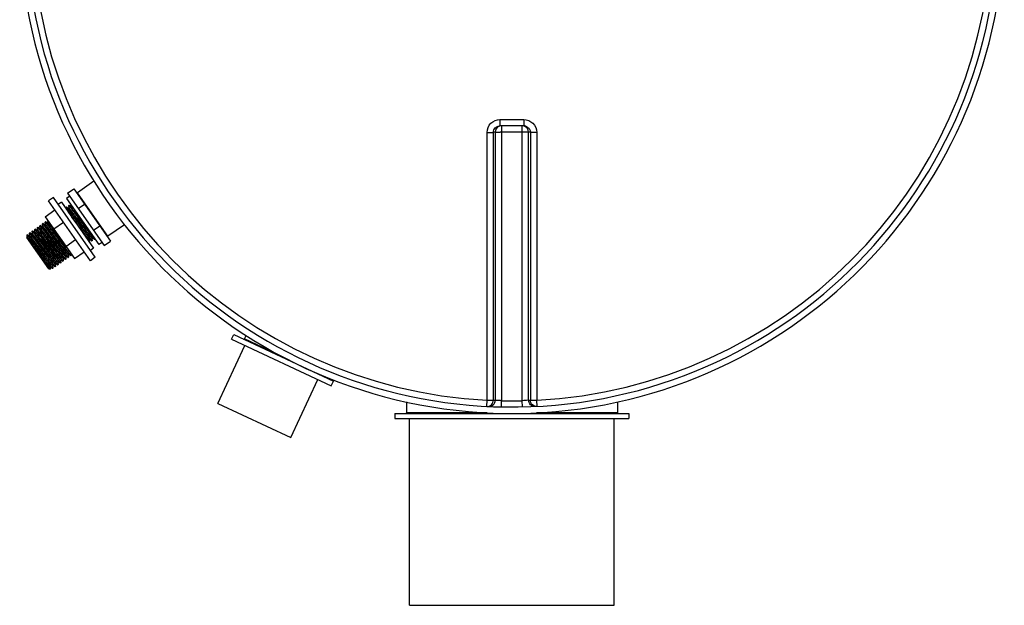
# Model space of a CAD drawing. Header units: millimetres. Extents: x 0 to 297, y 0 to 210.
# Tile 5 of 35: x 72 to 88, y 76 to 85. Entities that reach past the tile are written whole.
import ezdxf

# ---------------------------------------------------------------- set-up
doc = ezdxf.new("R2010")
doc.units = ezdxf.units.MM
doc.header["$LTSCALE"] = 16.335
doc.layers.get('0').update_dxf_attribs({"linetype": 'CONTINUOUS'})
doc.layers.add('01_GLOBAL', color=7, linetype='CONTINUOUS')
doc.layers.add('AXES_REF', color=7, linetype='CONTINUOUS')

msp = doc.modelspace()

# ---------------------------------------------------------------- linework, layer by layer
at = {"color": 9, "linetype": 'Continuous'}
for p, q in [((79.885, 83.466), (79.885, 83.367)), ((79.885, 83.466), (80.072, 83.466)), ((80.072, 83.466), (80.259, 83.466)), ((80.259, 83.466), (80.259, 83.367)), ((79.91, 83.367), (79.91, 79.07)), ((80.234, 79.07), (80.234, 83.367)), ((79.684, 79.078), (79.684, 83.266)), ((79.811, 83.27), (79.783, 83.267)), ((79.783, 79.08), (79.783, 83.267)), ((79.811, 83.27), (79.811, 79.079)), ((80.234, 83.271), (79.91, 83.271)), ((80.333, 79.079), (80.333, 83.27)), ((80.361, 83.267), (80.333, 83.27)), ((80.361, 83.267), (80.361, 79.08)), ((80.46, 83.266), (80.46, 79.078)), ((73.755, 81.64), (73.279, 82.32)), ((73.146, 82.079), (73.144, 82.08)), ((73.144, 82.08), (73.144, 82.08)), ((73.185, 82.109), (73.185, 82.109)), ((73.283, 81.817), (73.19, 81.941)), ((72.694, 81.765), (72.694, 81.765)), ((72.695, 81.764), (72.694, 81.765)), ((72.694, 81.765), (72.694, 81.765)), ((72.694, 81.765), (72.694, 81.765)), ((72.694, 81.764), (72.694, 81.764)), ((72.735, 81.793), (72.734, 81.794)), ((72.736, 81.792), (72.735, 81.793)), ((72.776, 81.822), (72.775, 81.822)), ((72.778, 81.821), (72.776, 81.822)), ((72.817, 81.851), (72.816, 81.851)), ((72.818, 81.85), (72.817, 81.851)), ((72.489, 81.621), (72.489, 81.622)), ((72.491, 81.62), (72.489, 81.621)), ((72.489, 81.621), (72.489, 81.621)), ((72.532, 81.649), (72.53, 81.65)), ((72.53, 81.65), (72.53, 81.65)), ((72.573, 81.677), (72.571, 81.679)), ((72.571, 81.679), (72.571, 81.679)), ((72.612, 81.707), (72.612, 81.708)), ((72.653, 81.736), (72.653, 81.736)), ((73.506, 81.612), (73.505, 81.612)), ((73.464, 81.584), (73.463, 81.585)), ((73.464, 81.584), (73.464, 81.584)), ((73.465, 81.583), (73.464, 81.584)), ((73.096, 81.325), (73.096, 81.325)), ((73.137, 81.354), (73.135, 81.356)), ((73.137, 81.354), (73.137, 81.354)), ((72.851, 81.153), (72.85, 81.154)), ((72.891, 81.182), (72.89, 81.183)), ((72.892, 81.182), (72.891, 81.182)), ((72.932, 81.211), (72.931, 81.211)), ((72.933, 81.21), (72.932, 81.211)), ((73.014, 81.268), (73.014, 81.268)), ((73.014, 81.268), (73.014, 81.268)), ((73.014, 81.268), (73.014, 81.268)), ((73.055, 81.296), (73.055, 81.297)), ((76.474, 79.763), (75.889, 80.036)), ((79.679, 78.981), (79.684, 79.078)), ((79.908, 78.972), (79.91, 79.07)), ((80.236, 78.972), (80.234, 79.07)), ((80.466, 78.981), (80.46, 79.078)), ((79.687, 78.881), (78.422, 78.881)), ((81.722, 78.881), (80.457, 78.881))]:
    msp.add_line(p, q, dxfattribs=at)
at = {"color": 7, "linetype": 'Continuous'}
for p, q in [((79.876, 83.367), (79.885, 83.367)), ((80.259, 83.367), (79.885, 83.367)), ((80.259, 83.367), (80.268, 83.367)), ((73.123, 82.315), (73.222, 82.384)), ((73.222, 82.384), (73.795, 81.565)), ((73.536, 82.5), (73.279, 82.32)), ((73.123, 82.315), (73.697, 81.496)), ((73.102, 82.092), (73.102, 82.093)), ((73.104, 82.063), (73.102, 82.092)), ((73.108, 82.097), (73.144, 82.08)), ((73.108, 82.097), (73.108, 82.097)), ((73.143, 82.121), (73.143, 82.122)), ((73.146, 82.084), (73.143, 82.121)), ((73.146, 82.082), (73.146, 82.084)), ((73.146, 82.082), (73.146, 82.082)), ((73.149, 82.126), (73.185, 82.109)), ((73.149, 82.126), (73.149, 82.126)), ((73.187, 82.111), (73.186, 82.121)), ((73.291, 82.075), (73.39, 82.144)), ((72.771, 81.947), (72.924, 82.054)), ((72.771, 81.947), (73.23, 81.291)), ((72.655, 81.739), (72.651, 81.777)), ((72.651, 81.777), (72.651, 81.777)), ((72.658, 81.782), (72.657, 81.782)), ((72.658, 81.782), (72.694, 81.765)), ((72.696, 81.768), (72.692, 81.806)), ((72.692, 81.806), (72.692, 81.806)), ((72.696, 81.766), (72.696, 81.768)), ((72.696, 81.766), (72.696, 81.766)), ((72.699, 81.81), (72.698, 81.81)), ((72.699, 81.81), (72.734, 81.794)), ((72.733, 81.834), (72.733, 81.835)), ((72.737, 81.797), (72.733, 81.834)), ((72.737, 81.795), (72.737, 81.797)), ((72.737, 81.795), (72.737, 81.795)), ((72.74, 81.839), (72.739, 81.839)), ((72.74, 81.839), (72.775, 81.822)), ((72.778, 81.825), (72.774, 81.863)), ((72.774, 81.863), (72.774, 81.863)), ((72.778, 81.824), (72.778, 81.825)), ((72.778, 81.823), (72.778, 81.824)), ((72.781, 81.868), (72.78, 81.868)), ((72.781, 81.868), (72.816, 81.851)), ((72.818, 81.854), (72.816, 81.882)), ((72.819, 81.853), (72.818, 81.854)), ((72.819, 81.852), (72.819, 81.853)), ((72.906, 81.755), (73.058, 81.862)), ((73.529, 81.736), (73.627, 81.805)), ((74.012, 81.821), (73.755, 81.64)), ((72.829, 81.132), (72.485, 81.623)), ((72.485, 81.623), (72.489, 81.622)), ((72.488, 81.62), (72.485, 81.623)), ((72.485, 81.623), (72.485, 81.623)), ((72.489, 81.649), (72.492, 81.666)), ((72.489, 81.648), (72.489, 81.649)), ((72.491, 81.625), (72.489, 81.648)), ((72.491, 81.623), (72.491, 81.625)), ((72.491, 81.623), (72.491, 81.623)), ((72.492, 81.666), (72.528, 81.614)), ((72.494, 81.667), (72.53, 81.65)), ((72.494, 81.667), (72.494, 81.667)), ((72.494, 81.667), (72.495, 81.666)), ((72.532, 81.653), (72.529, 81.691)), ((72.529, 81.691), (72.529, 81.691)), ((72.532, 81.652), (72.532, 81.653)), ((72.535, 81.695), (72.535, 81.696)), ((72.535, 81.695), (72.571, 81.679)), ((72.573, 81.682), (72.569, 81.72)), ((72.569, 81.72), (72.57, 81.72)), ((72.573, 81.68), (72.573, 81.682)), ((72.576, 81.724), (72.612, 81.708)), ((72.576, 81.724), (72.576, 81.724)), ((72.61, 81.748), (72.611, 81.749)), ((72.614, 81.711), (72.61, 81.748)), ((72.614, 81.709), (72.614, 81.711)), ((72.614, 81.709), (72.614, 81.709)), ((72.617, 81.753), (72.653, 81.736)), ((72.617, 81.753), (72.617, 81.753)), ((72.655, 81.738), (72.655, 81.739)), ((72.655, 81.738), (72.655, 81.738)), ((73.504, 81.61), (73.504, 81.609)), ((73.504, 81.609), (73.507, 81.571)), ((73.542, 81.595), (73.506, 81.612)), ((72.775, 81.461), (72.692, 81.574)), ((72.727, 81.599), (72.81, 81.486)), ((73.096, 81.483), (73.249, 81.59)), ((73.463, 81.582), (73.463, 81.58)), ((73.463, 81.582), (73.463, 81.582)), ((73.463, 81.58), (73.466, 81.547)), ((73.501, 81.567), (73.465, 81.583)), ((73.501, 81.567), (73.501, 81.567)), ((73.507, 81.571), (73.507, 81.571)), ((73.542, 81.595), (73.542, 81.595)), ((73.548, 81.605), (73.548, 81.6)), ((73.548, 81.6), (73.548, 81.599)), ((73.697, 81.496), (73.795, 81.565)), ((73.094, 81.324), (73.094, 81.322)), ((73.094, 81.322), (73.098, 81.284)), ((73.132, 81.309), (73.096, 81.325)), ((73.132, 81.309), (73.132, 81.308)), ((73.135, 81.352), (73.135, 81.35)), ((73.135, 81.35), (73.139, 81.313)), ((73.173, 81.337), (73.137, 81.354)), ((73.139, 81.313), (73.138, 81.313)), ((73.173, 81.337), (73.173, 81.337)), ((73.177, 81.366), (73.18, 81.342)), ((73.18, 81.342), (73.179, 81.341)), ((73.23, 81.291), (73.383, 81.398)), ((72.848, 81.152), (72.848, 81.151)), ((72.848, 81.151), (72.849, 81.15)), ((72.849, 81.15), (72.85, 81.13)), ((72.886, 81.136), (72.851, 81.153)), ((72.889, 81.181), (72.889, 81.18)), ((72.889, 81.18), (72.89, 81.178)), ((72.89, 81.178), (72.893, 81.141)), ((72.927, 81.165), (72.892, 81.182)), ((72.927, 81.165), (72.928, 81.165)), ((72.93, 81.209), (72.931, 81.207)), ((72.931, 81.207), (72.934, 81.17)), ((72.968, 81.194), (72.933, 81.21)), ((72.934, 81.17), (72.934, 81.169)), ((72.968, 81.194), (72.969, 81.194)), ((72.971, 81.238), (72.971, 81.236)), ((72.971, 81.236), (72.975, 81.198)), ((73.009, 81.222), (72.974, 81.239)), ((72.975, 81.198), (72.975, 81.198)), ((73.009, 81.222), (73.01, 81.222)), ((73.012, 81.266), (73.012, 81.264)), ((73.012, 81.264), (73.016, 81.227)), ((73.05, 81.251), (73.014, 81.268)), ((73.016, 81.227), (73.016, 81.227)), ((73.05, 81.251), (73.051, 81.251)), ((73.053, 81.295), (73.053, 81.293)), ((73.053, 81.293), (73.057, 81.256)), ((73.091, 81.28), (73.055, 81.296)), ((73.057, 81.256), (73.057, 81.255)), ((73.091, 81.28), (73.092, 81.28)), ((73.098, 81.284), (73.097, 81.284)), ((72.829, 81.132), (72.85, 81.128)), ((72.85, 81.13), (72.85, 81.129)), ((72.85, 81.128), (72.85, 81.129)), ((72.887, 81.136), (72.886, 81.136)), ((72.893, 81.141), (72.893, 81.141)), ((75.687, 80.031), (75.721, 80.103)), ((75.721, 80.103), (77.28, 79.376)), ((75.889, 80.036), (75.914, 80.09)), ((75.473, 79.027), (75.896, 79.934)), ((75.687, 80.031), (77.246, 79.304)), ((76.615, 78.495), (77.038, 79.401)), ((77.246, 79.304), (77.28, 79.376)), ((75.473, 79.027), (76.615, 78.495)), ((78.422, 79.05), (78.422, 78.881)), ((81.722, 79.05), (81.722, 78.881)), ((78.242, 78.871), (78.242, 78.791)), ((78.242, 78.871), (81.902, 78.871)), ((81.902, 78.871), (81.902, 78.791)), ((78.242, 78.791), (81.902, 78.791))]:
    msp.add_line(p, q, dxfattribs=at)
for points in [[(73.144, 82.08), (73.144, 82.08), (73.144, 82.08), (73.145, 82.08), (73.145, 82.08), (73.146, 82.081), (73.146, 82.081), (73.146, 82.082), (73.146, 82.082), (73.146, 82.082)], [(73.185, 82.109), (73.185, 82.109), (73.186, 82.109), (73.186, 82.109), (73.187, 82.109), (73.187, 82.11), (73.187, 82.11)], [(73.187, 82.11), (73.187, 82.11), (73.187, 82.111), (73.187, 82.111)], [(72.694, 81.765), (72.694, 81.765), (72.694, 81.765), (72.694, 81.765), (72.695, 81.765), (72.695, 81.765), (72.695, 81.766), (72.696, 81.766), (72.696, 81.766), (72.696, 81.766)], [(72.734, 81.794), (72.735, 81.794), (72.735, 81.794), (72.735, 81.794), (72.736, 81.794), (72.736, 81.794), (72.736, 81.794), (72.737, 81.795), (72.737, 81.795), (72.737, 81.795)], [(72.775, 81.822), (72.775, 81.822), (72.776, 81.822), (72.776, 81.822), (72.777, 81.822), (72.777, 81.823), (72.778, 81.823), (72.778, 81.823)], [(72.816, 81.851), (72.816, 81.851), (72.817, 81.851), (72.817, 81.851), (72.817, 81.851), (72.818, 81.851), (72.818, 81.852), (72.819, 81.852), (72.819, 81.852), (72.819, 81.852)], [(72.489, 81.622), (72.489, 81.622), (72.489, 81.621), (72.489, 81.621), (72.49, 81.622), (72.49, 81.622), (72.491, 81.622), (72.491, 81.623), (72.491, 81.623), (72.491, 81.623)], [(72.53, 81.65), (72.53, 81.65), (72.53, 81.65), (72.531, 81.65), (72.531, 81.651), (72.532, 81.651), (72.532, 81.651)], [(72.532, 81.651), (72.532, 81.651), (72.532, 81.652), (72.532, 81.652)], [(72.571, 81.679), (72.571, 81.679), (72.571, 81.679), (72.571, 81.679), (72.572, 81.679), (72.572, 81.679), (72.573, 81.68), (72.573, 81.68)], [(72.573, 81.68), (72.573, 81.68), (72.573, 81.68), (72.573, 81.68)], [(72.612, 81.708), (72.612, 81.708), (72.612, 81.707), (72.613, 81.708), (72.613, 81.708), (72.614, 81.709), (72.614, 81.709)], [(72.653, 81.736), (72.653, 81.736), (72.653, 81.736), (72.653, 81.736), (72.654, 81.736), (72.654, 81.736), (72.655, 81.737), (72.655, 81.737), (72.655, 81.738), (72.655, 81.738)], [(73.506, 81.612), (73.506, 81.612), (73.506, 81.612), (73.506, 81.612), (73.505, 81.612), (73.504, 81.612), (73.504, 81.611), (73.504, 81.611), (73.504, 81.611)], [(73.504, 81.611), (73.504, 81.611), (73.504, 81.61), (73.504, 81.61)], [(73.465, 81.583), (73.465, 81.583), (73.464, 81.583), (73.464, 81.583), (73.463, 81.583), (73.463, 81.582), (73.463, 81.582), (73.463, 81.582)], [(73.096, 81.325), (73.096, 81.325), (73.096, 81.325), (73.096, 81.325), (73.095, 81.325), (73.095, 81.325), (73.095, 81.325), (73.094, 81.324), (73.094, 81.324)], [(73.094, 81.324), (73.094, 81.324), (73.094, 81.324), (73.094, 81.324)], [(73.137, 81.354), (73.137, 81.354), (73.137, 81.354), (73.137, 81.354), (73.136, 81.354), (73.136, 81.353), (73.135, 81.353), (73.135, 81.352), (73.135, 81.352)], [(72.851, 81.153), (72.851, 81.153), (72.85, 81.153), (72.85, 81.153), (72.85, 81.153), (72.849, 81.153), (72.849, 81.152), (72.848, 81.152), (72.848, 81.152)], [(72.892, 81.182), (72.892, 81.182), (72.891, 81.182), (72.891, 81.182), (72.891, 81.182), (72.89, 81.181), (72.89, 81.181), (72.89, 81.181), (72.889, 81.181)], [(72.933, 81.21), (72.933, 81.21), (72.932, 81.21), (72.932, 81.21), (72.932, 81.21), (72.931, 81.21), (72.931, 81.21), (72.93, 81.209), (72.93, 81.209)], [(72.93, 81.209), (72.93, 81.209), (72.93, 81.209), (72.93, 81.209)], [(72.974, 81.239), (72.974, 81.239), (72.973, 81.239), (72.973, 81.239), (72.973, 81.239), (72.972, 81.239), (72.972, 81.238), (72.971, 81.238), (72.971, 81.238)], [(72.971, 81.238), (72.971, 81.238), (72.971, 81.238), (72.971, 81.238)], [(73.014, 81.268), (73.014, 81.268), (73.014, 81.268), (73.014, 81.268), (73.014, 81.268), (73.013, 81.268), (73.013, 81.267), (73.012, 81.267), (73.012, 81.267)], [(73.012, 81.267), (73.012, 81.266), (73.012, 81.266), (73.012, 81.266)], [(73.055, 81.296), (73.055, 81.296), (73.055, 81.296), (73.055, 81.297), (73.055, 81.296), (73.054, 81.296), (73.054, 81.296), (73.053, 81.295), (73.053, 81.295)], [(73.053, 81.295), (73.053, 81.295), (73.053, 81.295), (73.053, 81.295)]]:
    msp.add_lwpolyline(points, dxfattribs=at)
for centre, radius, start, end in [((80.072, 86.571), 7.6, 181.5077, 178.4922), ((73.284, 82.312), 0.01, 125.0043, 215.0043), ((72.407, 81.552), 0.106, 40.2014, 40.503), ((73.749, 81.649), 0.01, 215.0043, 305.0043), ((75.88, 80.041), 0.01, 245, 335), ((77.13, 79.457), 0.01, 171.923, 245), ((78.412, 78.881), 0.01, 270, 360), ((81.732, 78.881), 0.01, 180, 270)]:
    msp.add_arc(centre, radius, start, end, dxfattribs=at)
at = {"color": 9, "linetype": 'Continuous'}
for centre, radius, start, end in [((80.072, 86.571), 7.503, 182.9675, 267.0325), ((80.072, 86.571), 7.503, 272.9675, 357.0325), ((79.91, 83.271), 0.0981, 112.5703, 120.1619), ((79.91, 83.271), 0.0985, 104.9841, 112.5387), ((80.258, 83.262), 0.105, 78.3693, 84.7148), ((80.258, 83.26), 0.107, 72.9521, 78.38), ((79.91, 74.685), 8.585, 89.9999, 90.1443), ((80.234, 74.689), 8.581, 89.8533, 90.0002), ((72.648, 81.729), 0.00798, 52.1734, 52.7175), ((73.51, 81.618), 0.00744, 231.9417, 233.7626), ((80.447, 86.994), 9.188, 216.8583, 217.0178), ((73.1, 81.331), 0.00743, 231.9438, 233.7809), ((72.856, 81.162), 0.0102, 230.1919, 231.8779), ((73.059, 81.303), 0.00752, 231.9274, 233.6435), ((80.171, 86.568), 7.498, 267.0319, 267.2468), ((80.072, 86.566), 7.498, 268.764, 271.236), ((79.973, 86.568), 7.498, 272.7532, 272.9681)]:
    msp.add_arc(centre, radius, start, end, dxfattribs=at)
for points, knots in [([(79.684, 83.266), (79.684, 83.317), (79.727, 83.424), (79.834, 83.466), (79.885, 83.466)], [0, 0, 0, 0, 0.499825, 1, 1, 1, 1]), ([(80.259, 83.466), (80.31, 83.466), (80.417, 83.424), (80.46, 83.317), (80.46, 83.266)], [0, 0, 0, 0, 0.50046, 1, 1, 1, 1]), ([(79.783, 83.267), (79.783, 83.292), (79.803, 83.342), (79.852, 83.365), (79.876, 83.367)], [0, 0, 0, 0, 0.500557, 1, 1, 1, 1]), ([(79.684, 83.266), (79.695, 83.266), (79.729, 83.266), (79.762, 83.265), (79.783, 83.267)], [0, 0, 0, 0, 0.356432, 1, 1, 1, 1]), ([(79.811, 83.27), (79.814, 83.27), (79.84, 83.27), (79.866, 83.27), (79.889, 83.271)], [0, 0, 0, 0, 0.108156, 1, 1, 1, 1]), ([(80.333, 83.27), (80.33, 83.27), (80.304, 83.27), (80.279, 83.27), (80.256, 83.271)], [0, 0, 0, 0, 0.108162, 1, 1, 1, 1]), ([(80.46, 83.266), (80.449, 83.266), (80.416, 83.266), (80.382, 83.265), (80.361, 83.267)], [0, 0, 0, 0, 0.356432, 1, 1, 1, 1]), ([(73.505, 81.612), (73.502, 81.615), (73.496, 81.623), (73.482, 81.639), (73.464, 81.663), (73.429, 81.709), (73.379, 81.776), (73.315, 81.862), (73.261, 81.935), (73.221, 81.989), (73.196, 82.022), (73.175, 82.049), (73.162, 82.066), (73.153, 82.076), (73.151, 82.079), (73.146, 82.083), (73.146, 82.082)], [0, 0, 0, 0, 0.017997, 0.053887, 0.106393, 0.173571, 0.341458, 0.53269, 0.718931, 0.801412, 0.872589, 0.929805, 0.970931, 0.984964, 0.994476, 1, 1, 1, 1]), ([(73.503, 81.61), (73.5, 81.612), (73.494, 81.619), (73.482, 81.634), (73.465, 81.656), (73.434, 81.697), (73.388, 81.759), (73.327, 81.84), (73.266, 81.922), (73.213, 81.994), (73.176, 82.042), (73.155, 82.068), (73.148, 82.077), (73.146, 82.079)], [0, 0, 0, 0, 0.015695, 0.047668, 0.094914, 0.155855, 0.310228, 0.490147, 0.671534, 0.830114, 0.944677, 0.98039, 1, 1, 1, 1]), ([(73.272, 81.999), (73.261, 82.013), (73.241, 82.039), (73.216, 82.074), (73.197, 82.095), (73.189, 82.107), (73.185, 82.109)], [0, 0, 0, 0, 0.392689, 0.700753, 0.906921, 1, 1, 1, 1]), ([(73.219, 82.074), (73.215, 82.08), (73.206, 82.09), (73.198, 82.101), (73.192, 82.107), (73.19, 82.11), (73.187, 82.111), (73.187, 82.111)], [0, 0, 0, 0, 0.457024, 0.779367, 0.887581, 0.959719, 1, 1, 1, 1]), ([(73.463, 81.585), (73.457, 81.591), (73.442, 81.611), (73.412, 81.648), (73.372, 81.703), (73.306, 81.791), (73.227, 81.897), (73.165, 81.98), (73.137, 82.017)], [0, 0, 0, 0, 0.046871, 0.138817, 0.267538, 0.421322, 0.747044, 1, 1, 1, 1]), ([(73.052, 81.295), (73.05, 81.297), (73.043, 81.304), (73.031, 81.319), (73.014, 81.341), (72.983, 81.382), (72.936, 81.444), (72.876, 81.526), (72.815, 81.608), (72.768, 81.671), (72.735, 81.714), (72.718, 81.737), (72.705, 81.753), (72.698, 81.761), (72.695, 81.764)], [0, 0, 0, 0, 0.016026, 0.048342, 0.095925, 0.157183, 0.312075, 0.492274, 0.673624, 0.831815, 0.895399, 0.945657, 0.980904, 1, 1, 1, 1]), ([(73.055, 81.297), (73.052, 81.299), (73.045, 81.307), (73.032, 81.324), (73.013, 81.348), (72.979, 81.393), (72.929, 81.461), (72.865, 81.547), (72.811, 81.62), (72.77, 81.673), (72.746, 81.707), (72.725, 81.733), (72.712, 81.75), (72.703, 81.761), (72.7, 81.764), (72.696, 81.768), (72.696, 81.766)], [0, 0, 0, 0, 0.018007, 0.053904, 0.106417, 0.173599, 0.341488, 0.532715, 0.718948, 0.801425, 0.872598, 0.929809, 0.970933, 0.984965, 0.994476, 1, 1, 1, 1]), ([(73.093, 81.323), (73.091, 81.325), (73.085, 81.332), (73.073, 81.347), (73.056, 81.368), (73.025, 81.409), (72.979, 81.471), (72.918, 81.553), (72.857, 81.635), (72.804, 81.707), (72.767, 81.755), (72.746, 81.781), (72.739, 81.79), (72.736, 81.792)], [0, 0, 0, 0, 0.015371, 0.047059, 0.094068, 0.154828, 0.309011, 0.488961, 0.670556, 0.829453, 0.944367, 0.980244, 1, 1, 1, 1]), ([(73.096, 81.326), (73.093, 81.328), (73.086, 81.336), (73.073, 81.352), (73.054, 81.377), (73.02, 81.422), (72.97, 81.489), (72.906, 81.576), (72.852, 81.648), (72.811, 81.702), (72.787, 81.735), (72.766, 81.762), (72.753, 81.779), (72.744, 81.789), (72.741, 81.792), (72.737, 81.796), (72.737, 81.795)], [0, 0, 0, 0, 0.017995, 0.053883, 0.106389, 0.173565, 0.341452, 0.532685, 0.718927, 0.80141, 0.872587, 0.929803, 0.97093, 0.984964, 0.994475, 1, 1, 1, 1]), ([(73.135, 81.356), (73.126, 81.364), (73.104, 81.394), (73.061, 81.45), (73.005, 81.526), (72.941, 81.611), (72.889, 81.682), (72.85, 81.734), (72.826, 81.766), (72.806, 81.792), (72.793, 81.808), (72.784, 81.818), (72.782, 81.821), (72.778, 81.825), (72.778, 81.824)], [0, 0, 0, 0, 0.063191, 0.18814, 0.357115, 0.546048, 0.728013, 0.808137, 0.877083, 0.932378, 0.972047, 0.985563, 0.994709, 1, 1, 1, 1]), ([(73.135, 81.352), (73.135, 81.351), (73.131, 81.355), (73.129, 81.358), (73.12, 81.368), (73.107, 81.384), (73.087, 81.41), (73.063, 81.442), (73.024, 81.495), (72.971, 81.566), (72.908, 81.651), (72.851, 81.727), (72.811, 81.779), (72.789, 81.808), (72.781, 81.817), (72.778, 81.821)], [0, 0, 0, 0, 0.005389, 0.01461, 0.028214, 0.068088, 0.12362, 0.192817, 0.273189, 0.455564, 0.644666, 0.81345, 0.93779, 0.97743, 1, 1, 1, 1]), ([(73.045, 81.555), (73.018, 81.592), (72.977, 81.647), (72.925, 81.717), (72.89, 81.764), (72.863, 81.8), (72.837, 81.832), (72.831, 81.842), (72.818, 81.854), (72.819, 81.853)], [0, 0, 0, 0, 0.368881, 0.545202, 0.702966, 0.833463, 0.929508, 0.985853, 1, 1, 1, 1]), ([(73.095, 81.483), (73.067, 81.52), (73.01, 81.597), (72.94, 81.691), (72.888, 81.761), (72.857, 81.802), (72.835, 81.83), (72.823, 81.845), (72.818, 81.85)], [0, 0, 0, 0, 0.30548, 0.625001, 0.764338, 0.877764, 0.958011, 1, 1, 1, 1]), ([(73.463, 81.582), (73.463, 81.58), (73.458, 81.585), (73.455, 81.588), (73.445, 81.6), (73.431, 81.618), (73.409, 81.647), (73.382, 81.683), (73.339, 81.74), (73.306, 81.785), (73.283, 81.817)], [0, 0, 0, 0, 0.012346, 0.03322, 0.063897, 0.153395, 0.277291, 0.43057, 0.607005, 1, 1, 1, 1]), ([(72.85, 81.154), (72.847, 81.156), (72.84, 81.165), (72.826, 81.181), (72.807, 81.206), (72.773, 81.251), (72.723, 81.319), (72.659, 81.405), (72.605, 81.477), (72.565, 81.531), (72.54, 81.564), (72.52, 81.59), (72.507, 81.607), (72.498, 81.617), (72.496, 81.62), (72.491, 81.624), (72.491, 81.623)], [0, 0, 0, 0, 0.018945, 0.055647, 0.108793, 0.176407, 0.344543, 0.535321, 0.720716, 0.802733, 0.87347, 0.930308, 0.971149, 0.985083, 0.994522, 1, 1, 1, 1]), ([(72.848, 81.151), (72.849, 81.15), (72.844, 81.154), (72.842, 81.157), (72.833, 81.167), (72.82, 81.183), (72.8, 81.209), (72.776, 81.241), (72.737, 81.294), (72.684, 81.365), (72.621, 81.45), (72.565, 81.526), (72.522, 81.581), (72.5, 81.611), (72.491, 81.62)], [0, 0, 0, 0, 0.00536, 0.014565, 0.028154, 0.068001, 0.123498, 0.192643, 0.272942, 0.455135, 0.644099, 0.812886, 0.937419, 1, 1, 1, 1]), ([(72.89, 81.183), (72.888, 81.185), (72.88, 81.194), (72.867, 81.211), (72.848, 81.235), (72.813, 81.281), (72.763, 81.348), (72.699, 81.434), (72.646, 81.506), (72.606, 81.56), (72.581, 81.592), (72.561, 81.619), (72.548, 81.636), (72.539, 81.646), (72.537, 81.649), (72.532, 81.653), (72.532, 81.652)], [0, 0, 0, 0, 0.019549, 0.056707, 0.110158, 0.177944, 0.346086, 0.536541, 0.721435, 0.803198, 0.873711, 0.930377, 0.971115, 0.985026, 0.994466, 1, 1, 1, 1]), ([(72.889, 81.18), (72.886, 81.181), (72.88, 81.189), (72.869, 81.202), (72.852, 81.224), (72.831, 81.252), (72.806, 81.285), (72.767, 81.337), (72.715, 81.407), (72.654, 81.49), (72.6, 81.562), (72.563, 81.611), (72.542, 81.637), (72.535, 81.646), (72.532, 81.649)], [0, 0, 0, 0, 0.014653, 0.045622, 0.091944, 0.152075, 0.223995, 0.305281, 0.484764, 0.666517, 0.826226, 0.94254, 0.979292, 1, 1, 1, 1]), ([(72.931, 81.211), (72.928, 81.214), (72.921, 81.223), (72.907, 81.24), (72.888, 81.265), (72.854, 81.31), (72.803, 81.378), (72.74, 81.464), (72.686, 81.536), (72.647, 81.589), (72.622, 81.621), (72.602, 81.648), (72.589, 81.664), (72.58, 81.675), (72.578, 81.678), (72.573, 81.682), (72.573, 81.68)], [0, 0, 0, 0, 0.020126, 0.057764, 0.111581, 0.179614, 0.347906, 0.538127, 0.72255, 0.804045, 0.8743, 0.930737, 0.971291, 0.985132, 0.994518, 1, 1, 1, 1]), ([(72.929, 81.209), (72.927, 81.21), (72.921, 81.217), (72.91, 81.231), (72.893, 81.252), (72.872, 81.28), (72.847, 81.314), (72.808, 81.366), (72.756, 81.436), (72.695, 81.518), (72.641, 81.59), (72.604, 81.639), (72.583, 81.666), (72.576, 81.675), (72.573, 81.677)], [0, 0, 0, 0, 0.01456, 0.045443, 0.091691, 0.151761, 0.223636, 0.304892, 0.484364, 0.666165, 0.825969, 0.942408, 0.979226, 1, 1, 1, 1]), ([(72.716, 81.574), (72.703, 81.591), (72.68, 81.622), (72.649, 81.663), (72.627, 81.69), (72.617, 81.704), (72.612, 81.707)], [0, 0, 0, 0, 0.384863, 0.692679, 0.90243, 1, 1, 1, 1]), ([(72.719, 81.575), (72.704, 81.595), (72.684, 81.622), (72.658, 81.656), (72.643, 81.676), (72.631, 81.691), (72.623, 81.701), (72.618, 81.706), (72.617, 81.708), (72.614, 81.71), (72.614, 81.709)], [0, 0, 0, 0, 0.424196, 0.60083, 0.748561, 0.864197, 0.945264, 0.972297, 0.990185, 1, 1, 1, 1]), ([(73.011, 81.266), (73.008, 81.268), (73.002, 81.276), (72.99, 81.291), (72.972, 81.313), (72.93, 81.369), (72.877, 81.44), (72.816, 81.523), (72.77, 81.585), (72.728, 81.641), (72.694, 81.686), (72.67, 81.716), (72.658, 81.732), (72.653, 81.736)], [0, 0, 0, 0, 0.016821, 0.050105, 0.098777, 0.161187, 0.407599, 0.546515, 0.681858, 0.803231, 0.901317, 0.968599, 1, 1, 1, 1]), ([(73.014, 81.268), (73.011, 81.27), (73.004, 81.279), (72.991, 81.295), (72.972, 81.319), (72.938, 81.364), (72.888, 81.432), (72.824, 81.518), (72.77, 81.591), (72.729, 81.645), (72.705, 81.678), (72.684, 81.705), (72.671, 81.721), (72.662, 81.732), (72.659, 81.735), (72.655, 81.739), (72.655, 81.738)], [0, 0, 0, 0, 0.01805, 0.053984, 0.106524, 0.173724, 0.341623, 0.532831, 0.719026, 0.801483, 0.872637, 0.929831, 0.970942, 0.984971, 0.994478, 1, 1, 1, 1]), ([(73.504, 81.61), (73.504, 81.61), (73.503, 81.61), (73.503, 81.61), (73.503, 81.61)], [0, 0, 0, 0, 0.365752, 1, 1, 1, 1]), ([(72.97, 81.238), (72.966, 81.241), (72.956, 81.253), (72.937, 81.277), (72.91, 81.312), (72.877, 81.357), (72.839, 81.408), (72.785, 81.481), (72.743, 81.537), (72.716, 81.574)], [0, 0, 0, 0, 0.036169, 0.110079, 0.217626, 0.352692, 0.507542, 0.673346, 1, 1, 1, 1]), ([(72.974, 81.239), (72.972, 81.24), (72.969, 81.243), (72.964, 81.249), (72.956, 81.259), (72.941, 81.278), (72.917, 81.309), (72.883, 81.354), (72.844, 81.406), (72.789, 81.481), (72.747, 81.538), (72.719, 81.575)], [0, 0, 0, 0, 0.009597, 0.029446, 0.059356, 0.098901, 0.204413, 0.339689, 0.496588, 0.665702, 1, 1, 1, 1]), ([(73.094, 81.324), (73.094, 81.323), (73.094, 81.323), (73.093, 81.323), (73.093, 81.323)], [0, 0, 0, 0, 0.380356, 1, 1, 1, 1]), ([(72.889, 81.18), (72.889, 81.18), (72.889, 81.179), (72.889, 81.18), (72.889, 81.18)], [0, 0, 0, 0, 0.411921, 1, 1, 1, 1]), ([(72.93, 81.209), (72.93, 81.209), (72.93, 81.208), (72.93, 81.208), (72.929, 81.209)], [0, 0, 0, 0, 0.416311, 1, 1, 1, 1]), ([(72.971, 81.238), (72.971, 81.237), (72.971, 81.237), (72.97, 81.237), (72.97, 81.238)], [0, 0, 0, 0, 0.30386, 1, 1, 1, 1]), ([(73.012, 81.266), (73.012, 81.266), (73.012, 81.265), (73.011, 81.266), (73.011, 81.266)], [0, 0, 0, 0, 0.328654, 1, 1, 1, 1]), ([(73.053, 81.295), (73.053, 81.295), (73.053, 81.294), (73.052, 81.295), (73.052, 81.295)], [0, 0, 0, 0, 0.352937, 1, 1, 1, 1]), ([(79.679, 78.981), (79.705, 78.979), (79.76, 78.999), (79.783, 79.054), (79.783, 79.08)], [0, 0, 0, 0, 0.498567, 1, 1, 1, 1]), ([(79.684, 79.078), (79.695, 79.078), (79.728, 79.079), (79.762, 79.076), (79.783, 79.08)], [0, 0, 0, 0, 0.356334, 1, 1, 1, 1]), ([(79.707, 78.979), (79.733, 78.978), (79.789, 78.998), (79.811, 79.053), (79.811, 79.079)], [0, 0, 0, 0, 0.498599, 1, 1, 1, 1]), ([(79.91, 79.07), (79.899, 79.07), (79.866, 79.073), (79.832, 79.073), (79.811, 79.079)], [0, 0, 0, 0, 0.355616, 1, 1, 1, 1]), ([(80.333, 79.079), (80.33, 79.078), (80.296, 79.074), (80.263, 79.071), (80.234, 79.07)], [0, 0, 0, 0, 0.109867, 1, 1, 1, 1]), ([(80.437, 78.979), (80.411, 78.978), (80.356, 78.998), (80.333, 79.053), (80.333, 79.079)], [0, 0, 0, 0, 0.498599, 1, 1, 1, 1]), ([(80.361, 79.08), (80.365, 79.08), (80.398, 79.079), (80.431, 79.078), (80.46, 79.078)], [0, 0, 0, 0, 0.109221, 1, 1, 1, 1]), ([(80.466, 78.981), (80.439, 78.979), (80.384, 78.999), (80.361, 79.054), (80.361, 79.08)], [0, 0, 0, 0, 0.498597, 1, 1, 1, 1])]:
    msp.add_open_spline(points, degree=3, knots=knots, dxfattribs=at)
for points in [[(79.861, 83.356), (79.832, 83.339), (79.811, 83.303), (79.811, 83.27)], [(80.333, 83.27), (80.333, 83.312), (80.295, 83.359), (80.254, 83.367)], [(80.289, 83.363), (80.327, 83.351), (80.361, 83.307), (80.361, 83.267)]]:
    msp.add_open_spline(points, degree=3, dxfattribs=at)
at = {"color": 7, "linetype": 'Continuous'}
for points, knots in [([(73.102, 82.093), (73.102, 82.093), (73.105, 82.091), (73.108, 82.088), (73.113, 82.082), (73.12, 82.073), (73.128, 82.062), (73.143, 82.044), (73.164, 82.015), (73.194, 81.975), (73.228, 81.93), (73.264, 81.881), (73.289, 81.847), (73.302, 81.83)], [0, 0, 0, 0, 0.00536, 0.019932, 0.043862, 0.076963, 0.11893, 0.169369, 0.293651, 0.445051, 0.617761, 0.805135, 1, 1, 1, 1]), ([(73.308, 81.834), (73.283, 81.867), (73.248, 81.915), (73.202, 81.976), (73.173, 82.015), (73.149, 82.048), (73.13, 82.073), (73.117, 82.087), (73.111, 82.096), (73.108, 82.097)], [0, 0, 0, 0, 0.373066, 0.542573, 0.69233, 0.816898, 0.911756, 0.973479, 1, 1, 1, 1]), ([(73.143, 82.122), (73.143, 82.122), (73.146, 82.12), (73.148, 82.117), (73.154, 82.11), (73.161, 82.102), (73.169, 82.091), (73.184, 82.072), (73.205, 82.044), (73.235, 82.004), (73.269, 81.959), (73.305, 81.91), (73.33, 81.876), (73.343, 81.858)], [0, 0, 0, 0, 0.00536, 0.019932, 0.043862, 0.076963, 0.11893, 0.169369, 0.293651, 0.445051, 0.617761, 0.805135, 1, 1, 1, 1]), ([(73.349, 81.863), (73.324, 81.896), (73.289, 81.944), (73.243, 82.005), (73.214, 82.044), (73.19, 82.076), (73.171, 82.101), (73.158, 82.116), (73.152, 82.124), (73.149, 82.126)], [0, 0, 0, 0, 0.373065, 0.542572, 0.692328, 0.816899, 0.911757, 0.97348, 1, 1, 1, 1]), ([(72.651, 81.777), (72.652, 81.778), (72.654, 81.775), (72.657, 81.773), (72.662, 81.766), (72.669, 81.758), (72.678, 81.747), (72.692, 81.728), (72.714, 81.699), (72.743, 81.66), (72.777, 81.615), (72.813, 81.565), (72.838, 81.531), (72.851, 81.514)], [0, 0, 0, 0, 0.00536, 0.019932, 0.043862, 0.076963, 0.11893, 0.169369, 0.293651, 0.445051, 0.617761, 0.805135, 1, 1, 1, 1]), ([(72.857, 81.518), (72.833, 81.551), (72.797, 81.6), (72.752, 81.661), (72.723, 81.7), (72.698, 81.732), (72.679, 81.757), (72.666, 81.772), (72.661, 81.78), (72.658, 81.782)], [0, 0, 0, 0, 0.373057, 0.542564, 0.692324, 0.816896, 0.911753, 0.973478, 1, 1, 1, 1]), ([(72.692, 81.806), (72.693, 81.806), (72.695, 81.804), (72.698, 81.801), (72.703, 81.795), (72.71, 81.787), (72.719, 81.776), (72.733, 81.757), (72.755, 81.728), (72.784, 81.689), (72.818, 81.643), (72.854, 81.594), (72.879, 81.56), (72.892, 81.543)], [0, 0, 0, 0, 0.00536, 0.019932, 0.043862, 0.076963, 0.11893, 0.169369, 0.293651, 0.445051, 0.617761, 0.805135, 1, 1, 1, 1]), ([(72.898, 81.547), (72.874, 81.58), (72.838, 81.628), (72.793, 81.689), (72.764, 81.729), (72.739, 81.761), (72.72, 81.786), (72.707, 81.801), (72.701, 81.809), (72.699, 81.81)], [0, 0, 0, 0, 0.37306, 0.542567, 0.692326, 0.816896, 0.911753, 0.973478, 1, 1, 1, 1]), ([(72.733, 81.835), (72.734, 81.835), (72.736, 81.833), (72.739, 81.83), (72.744, 81.824), (72.751, 81.815), (72.76, 81.804), (72.774, 81.785), (72.796, 81.757), (72.825, 81.717), (72.859, 81.672), (72.895, 81.623), (72.92, 81.589), (72.933, 81.572)], [0, 0, 0, 0, 0.00536, 0.019932, 0.043862, 0.076963, 0.11893, 0.169369, 0.293651, 0.445051, 0.617761, 0.805135, 1, 1, 1, 1]), ([(72.939, 81.576), (72.915, 81.609), (72.879, 81.657), (72.834, 81.718), (72.805, 81.757), (72.78, 81.789), (72.761, 81.814), (72.748, 81.829), (72.742, 81.838), (72.74, 81.839)], [0, 0, 0, 0, 0.373063, 0.54257, 0.692329, 0.816898, 0.911755, 0.973479, 1, 1, 1, 1]), ([(72.774, 81.863), (72.775, 81.864), (72.777, 81.861), (72.78, 81.859), (72.785, 81.852), (72.792, 81.844), (72.801, 81.833), (72.815, 81.814), (72.837, 81.785), (72.866, 81.746), (72.9, 81.701), (72.936, 81.651), (72.961, 81.618), (72.974, 81.6)], [0, 0, 0, 0, 0.005359, 0.019931, 0.043862, 0.076962, 0.118929, 0.169369, 0.293651, 0.445051, 0.61776, 0.805135, 1, 1, 1, 1]), ([(72.98, 81.604), (72.956, 81.637), (72.92, 81.686), (72.875, 81.747), (72.846, 81.786), (72.821, 81.818), (72.802, 81.843), (72.789, 81.858), (72.783, 81.866), (72.781, 81.868)], [0, 0, 0, 0, 0.373066, 0.542573, 0.692329, 0.816899, 0.911756, 0.973479, 1, 1, 1, 1]), ([(73.302, 81.83), (73.326, 81.797), (73.361, 81.749), (73.407, 81.687), (73.436, 81.648), (73.46, 81.616), (73.479, 81.591), (73.492, 81.576), (73.498, 81.568), (73.501, 81.567)], [0, 0, 0, 0, 0.373095, 0.5426, 0.692353, 0.816913, 0.91176, 0.973479, 1, 1, 1, 1]), ([(73.507, 81.571), (73.507, 81.57), (73.504, 81.573), (73.502, 81.575), (73.496, 81.582), (73.489, 81.59), (73.481, 81.601), (73.466, 81.62), (73.445, 81.649), (73.415, 81.688), (73.382, 81.734), (73.345, 81.783), (73.32, 81.817), (73.308, 81.834)], [0, 0, 0, 0, 0.005356, 0.019929, 0.043855, 0.07695, 0.118914, 0.169346, 0.293617, 0.445006, 0.617717, 0.805107, 1, 1, 1, 1]), ([(73.343, 81.858), (73.367, 81.825), (73.402, 81.777), (73.448, 81.716), (73.477, 81.677), (73.501, 81.645), (73.52, 81.62), (73.533, 81.605), (73.539, 81.597), (73.542, 81.595)], [0, 0, 0, 0, 0.373095, 0.5426, 0.692353, 0.816913, 0.91176, 0.973479, 1, 1, 1, 1]), ([(73.548, 81.599), (73.548, 81.599), (73.545, 81.602), (73.543, 81.604), (73.537, 81.611), (73.53, 81.619), (73.522, 81.63), (73.507, 81.649), (73.486, 81.677), (73.456, 81.717), (73.423, 81.762), (73.386, 81.811), (73.361, 81.845), (73.349, 81.863)], [0, 0, 0, 0, 0.005356, 0.019929, 0.043856, 0.076952, 0.118916, 0.169348, 0.293619, 0.445011, 0.617722, 0.80511, 1, 1, 1, 1]), ([(72.663, 81.382), (72.625, 81.434), (72.575, 81.504), (72.516, 81.583), (72.496, 81.611), (72.488, 81.62)], [0, 0, 0, 0, 0.649524, 0.876666, 1, 1, 1, 1]), ([(72.489, 81.649), (72.49, 81.653), (72.504, 81.641), (72.512, 81.632), (72.523, 81.62), (72.528, 81.614)], [0, 0, 0, 0, 0.221676, 0.543307, 1, 1, 1, 1]), ([(72.495, 81.666), (72.498, 81.663), (72.506, 81.654), (72.521, 81.635), (72.541, 81.609), (72.578, 81.559), (72.633, 81.485), (72.691, 81.407), (72.739, 81.341), (72.774, 81.294), (72.806, 81.251), (72.834, 81.214), (72.854, 81.187), (72.868, 81.169), (72.876, 81.159), (72.883, 81.151), (72.888, 81.145), (72.89, 81.142), (72.892, 81.14), (72.893, 81.141)], [0, 0, 0, 0, 0.018813, 0.0548, 0.106712, 0.172697, 0.336996, 0.524306, 0.618276, 0.707943, 0.790084, 0.86175, 0.920367, 0.944106, 0.963838, 0.979389, 0.990625, 0.99747, 1, 1, 1, 1]), ([(72.886, 81.136), (72.884, 81.137), (72.88, 81.143), (72.871, 81.153), (72.858, 81.17), (72.841, 81.192), (72.821, 81.219), (72.788, 81.263), (72.742, 81.325), (72.684, 81.404), (72.613, 81.501), (72.561, 81.571), (72.528, 81.614)], [0, 0, 0, 0, 0.010329, 0.033449, 0.068894, 0.115841, 0.173177, 0.239544, 0.392876, 0.561337, 0.728988, 1, 1, 1, 1]), ([(72.529, 81.691), (72.529, 81.692), (72.531, 81.689), (72.534, 81.687), (72.539, 81.68), (72.546, 81.672), (72.555, 81.661), (72.569, 81.642), (72.591, 81.613), (72.621, 81.574), (72.654, 81.529), (72.69, 81.479), (72.715, 81.445), (72.728, 81.428)], [0, 0, 0, 0, 0.00536, 0.019932, 0.043862, 0.076963, 0.11893, 0.169369, 0.293651, 0.445051, 0.617761, 0.805135, 1, 1, 1, 1]), ([(72.734, 81.432), (72.71, 81.465), (72.674, 81.513), (72.629, 81.575), (72.6, 81.614), (72.575, 81.646), (72.557, 81.671), (72.543, 81.686), (72.538, 81.694), (72.535, 81.695)], [0, 0, 0, 0, 0.373061, 0.542564, 0.692322, 0.816896, 0.911755, 0.973479, 1, 1, 1, 1]), ([(72.57, 81.72), (72.57, 81.72), (72.572, 81.718), (72.575, 81.715), (72.58, 81.709), (72.587, 81.701), (72.596, 81.69), (72.61, 81.671), (72.632, 81.642), (72.662, 81.602), (72.695, 81.557), (72.731, 81.508), (72.756, 81.474), (72.769, 81.457)], [0, 0, 0, 0, 0.00536, 0.019932, 0.043862, 0.076963, 0.11893, 0.169369, 0.293651, 0.445051, 0.617761, 0.805135, 1, 1, 1, 1]), ([(72.692, 81.574), (72.677, 81.594), (72.655, 81.623), (72.629, 81.659), (72.612, 81.68), (72.598, 81.698), (72.588, 81.711), (72.581, 81.719), (72.578, 81.723), (72.576, 81.724)], [0, 0, 0, 0, 0.396603, 0.565078, 0.709409, 0.826913, 0.915443, 0.973414, 1, 1, 1, 1]), ([(72.611, 81.749), (72.611, 81.749), (72.612, 81.748), (72.614, 81.746), (72.617, 81.743), (72.622, 81.737), (72.631, 81.725), (72.645, 81.708), (72.662, 81.686), (72.689, 81.649), (72.711, 81.619), (72.727, 81.599)], [0, 0, 0, 0, 0.005254, 0.018582, 0.04037, 0.070585, 0.155738, 0.272428, 0.41836, 0.59062, 1, 1, 1, 1]), ([(72.816, 81.49), (72.792, 81.523), (72.756, 81.571), (72.711, 81.632), (72.682, 81.671), (72.657, 81.703), (72.639, 81.728), (72.625, 81.743), (72.62, 81.752), (72.617, 81.753)], [0, 0, 0, 0, 0.373057, 0.542561, 0.692321, 0.816895, 0.911753, 0.973478, 1, 1, 1, 1]), ([(72.769, 81.457), (72.794, 81.424), (72.829, 81.376), (72.874, 81.315), (72.903, 81.275), (72.928, 81.243), (72.947, 81.218), (72.96, 81.203), (72.966, 81.195), (72.968, 81.194)], [0, 0, 0, 0, 0.373095, 0.5426, 0.692353, 0.816913, 0.91176, 0.973479, 1, 1, 1, 1]), ([(72.975, 81.198), (72.974, 81.198), (72.972, 81.2), (72.969, 81.203), (72.964, 81.209), (72.957, 81.217), (72.948, 81.228), (72.934, 81.247), (72.912, 81.276), (72.883, 81.315), (72.849, 81.361), (72.813, 81.41), (72.788, 81.444), (72.775, 81.461)], [0, 0, 0, 0, 0.005357, 0.01993, 0.043857, 0.076953, 0.118917, 0.169349, 0.293625, 0.445018, 0.617726, 0.805109, 1, 1, 1, 1]), ([(72.81, 81.486), (72.834, 81.452), (72.87, 81.404), (72.915, 81.343), (72.944, 81.304), (72.969, 81.272), (72.988, 81.247), (73.001, 81.232), (73.007, 81.224), (73.009, 81.222)], [0, 0, 0, 0, 0.373095, 0.5426, 0.692353, 0.816913, 0.91176, 0.973479, 1, 1, 1, 1]), ([(73.016, 81.227), (73.015, 81.226), (73.013, 81.229), (73.01, 81.231), (73.005, 81.238), (72.998, 81.246), (72.989, 81.257), (72.975, 81.276), (72.953, 81.305), (72.924, 81.344), (72.89, 81.389), (72.854, 81.439), (72.829, 81.472), (72.816, 81.49)], [0, 0, 0, 0, 0.005357, 0.01993, 0.043856, 0.076952, 0.118917, 0.16935, 0.293627, 0.445019, 0.617726, 0.80511, 1, 1, 1, 1]), ([(72.851, 81.514), (72.875, 81.481), (72.911, 81.433), (72.956, 81.372), (72.985, 81.333), (73.01, 81.301), (73.029, 81.276), (73.042, 81.261), (73.047, 81.252), (73.05, 81.251)], [0, 0, 0, 0, 0.373095, 0.5426, 0.692353, 0.816913, 0.91176, 0.973479, 1, 1, 1, 1]), ([(73.057, 81.255), (73.056, 81.255), (73.054, 81.257), (73.051, 81.26), (73.046, 81.266), (73.039, 81.275), (73.03, 81.286), (73.016, 81.305), (72.994, 81.333), (72.965, 81.373), (72.931, 81.418), (72.895, 81.467), (72.87, 81.501), (72.857, 81.518)], [0, 0, 0, 0, 0.005357, 0.019928, 0.043855, 0.076949, 0.118914, 0.169346, 0.293622, 0.445014, 0.617722, 0.805109, 1, 1, 1, 1]), ([(72.892, 81.543), (72.916, 81.51), (72.952, 81.462), (72.997, 81.401), (73.026, 81.361), (73.051, 81.329), (73.07, 81.304), (73.083, 81.29), (73.088, 81.281), (73.091, 81.28)], [0, 0, 0, 0, 0.373095, 0.5426, 0.692353, 0.816913, 0.91176, 0.973479, 1, 1, 1, 1]), ([(73.097, 81.284), (73.097, 81.284), (73.095, 81.286), (73.092, 81.289), (73.087, 81.295), (73.08, 81.303), (73.071, 81.314), (73.057, 81.333), (73.035, 81.362), (73.006, 81.401), (72.972, 81.447), (72.936, 81.496), (72.911, 81.53), (72.898, 81.547)], [0, 0, 0, 0, 0.005356, 0.019928, 0.043854, 0.076948, 0.118912, 0.169344, 0.293618, 0.445008, 0.617719, 0.805108, 1, 1, 1, 1]), ([(72.933, 81.572), (72.957, 81.539), (72.993, 81.49), (73.038, 81.429), (73.067, 81.39), (73.092, 81.358), (73.11, 81.333), (73.124, 81.318), (73.129, 81.31), (73.132, 81.309)], [0, 0, 0, 0, 0.373095, 0.5426, 0.692353, 0.816913, 0.91176, 0.973479, 1, 1, 1, 1]), ([(73.138, 81.313), (73.138, 81.312), (73.136, 81.315), (73.133, 81.317), (73.128, 81.324), (73.121, 81.332), (73.112, 81.343), (73.098, 81.362), (73.076, 81.391), (73.047, 81.43), (73.013, 81.475), (72.977, 81.525), (72.952, 81.558), (72.939, 81.576)], [0, 0, 0, 0, 0.005356, 0.019928, 0.043854, 0.076949, 0.118913, 0.169345, 0.293617, 0.445006, 0.617717, 0.805107, 1, 1, 1, 1]), ([(72.974, 81.6), (72.998, 81.567), (73.034, 81.519), (73.079, 81.458), (73.108, 81.419), (73.133, 81.387), (73.151, 81.362), (73.165, 81.347), (73.17, 81.338), (73.173, 81.337)], [0, 0, 0, 0, 0.373095, 0.5426, 0.692353, 0.816913, 0.91176, 0.973479, 1, 1, 1, 1]), ([(73.179, 81.341), (73.179, 81.341), (73.177, 81.343), (73.174, 81.346), (73.169, 81.353), (73.162, 81.361), (73.153, 81.372), (73.139, 81.391), (73.117, 81.419), (73.087, 81.459), (73.054, 81.504), (73.018, 81.553), (72.993, 81.587), (72.98, 81.604)], [0, 0, 0, 0, 0.005356, 0.019929, 0.043855, 0.07695, 0.118915, 0.169346, 0.293618, 0.445008, 0.617719, 0.805108, 1, 1, 1, 1]), ([(72.663, 81.382), (72.686, 81.35), (72.72, 81.303), (72.764, 81.244), (72.791, 81.206), (72.814, 81.174), (72.83, 81.153), (72.84, 81.14), (72.845, 81.134), (72.848, 81.131), (72.85, 81.129), (72.85, 81.128)], [0, 0, 0, 0, 0.378771, 0.550524, 0.701502, 0.825966, 0.919243, 0.953063, 0.977906, 0.99357, 1, 1, 1, 1]), ([(72.728, 81.428), (72.753, 81.395), (72.788, 81.347), (72.833, 81.286), (72.862, 81.247), (72.887, 81.215), (72.906, 81.19), (72.919, 81.175), (72.925, 81.166), (72.927, 81.165)], [0, 0, 0, 0, 0.373095, 0.5426, 0.692353, 0.816913, 0.91176, 0.973479, 1, 1, 1, 1]), ([(72.934, 81.169), (72.933, 81.169), (72.931, 81.171), (72.928, 81.174), (72.923, 81.18), (72.916, 81.189), (72.908, 81.2), (72.893, 81.219), (72.871, 81.247), (72.842, 81.287), (72.808, 81.332), (72.772, 81.381), (72.747, 81.415), (72.734, 81.432)], [0, 0, 0, 0, 0.005357, 0.01993, 0.043857, 0.076953, 0.118918, 0.169349, 0.293624, 0.445017, 0.617726, 0.80511, 1, 1, 1, 1])]:
    msp.add_open_spline(points, degree=3, knots=knots, dxfattribs=at)
at = {"layer": '01_GLOBAL', "color": 7, "linetype": 'Continuous'}
msp.add_arc((80.072, 86.571), 7.7, 181.4884, 178.5116, dxfattribs=at)
at = {"layer": 'AXES_REF', "color": 7, "linetype": 'Continuous'}
for p, q in [((72.903, 82.246), (72.826, 82.193)), ((73.557, 81.313), (72.903, 82.246)), ((73.158, 82.266), (73.109, 82.232)), ((73.109, 82.232), (73.613, 81.511)), ((73.48, 81.259), (72.826, 82.193)), ((73.027, 82.174), (72.977, 82.14)), ((73.027, 82.174), (73.531, 81.454)), ((73.108, 82.097), (73.102, 82.093)), ((73.149, 82.126), (73.143, 82.122)), ((72.657, 81.782), (72.651, 81.777)), ((72.698, 81.81), (72.692, 81.806)), ((72.739, 81.839), (72.733, 81.835)), ((72.78, 81.868), (72.774, 81.863)), ((72.494, 81.667), (72.492, 81.666)), ((72.535, 81.696), (72.529, 81.691)), ((72.576, 81.724), (72.57, 81.72)), ((72.617, 81.753), (72.611, 81.749)), ((73.531, 81.454), (73.482, 81.419)), ((73.507, 81.571), (73.501, 81.567)), ((73.548, 81.599), (73.542, 81.595)), ((73.662, 81.545), (73.613, 81.511)), ((73.138, 81.313), (73.132, 81.308)), ((73.179, 81.341), (73.173, 81.337)), ((73.557, 81.313), (73.48, 81.259)), ((72.934, 81.169), (72.928, 81.165)), ((72.975, 81.198), (72.969, 81.194)), ((73.016, 81.227), (73.01, 81.222)), ((73.057, 81.255), (73.051, 81.251)), ((73.097, 81.284), (73.092, 81.28)), ((72.893, 81.141), (72.887, 81.136)), ((78.472, 75.871), (78.472, 78.791)), ((81.672, 75.871), (81.672, 78.791)), ((78.472, 75.871), (81.672, 75.871))]:
    msp.add_line(p, q, dxfattribs=at)

doc.saveas('drawing.dxf')
